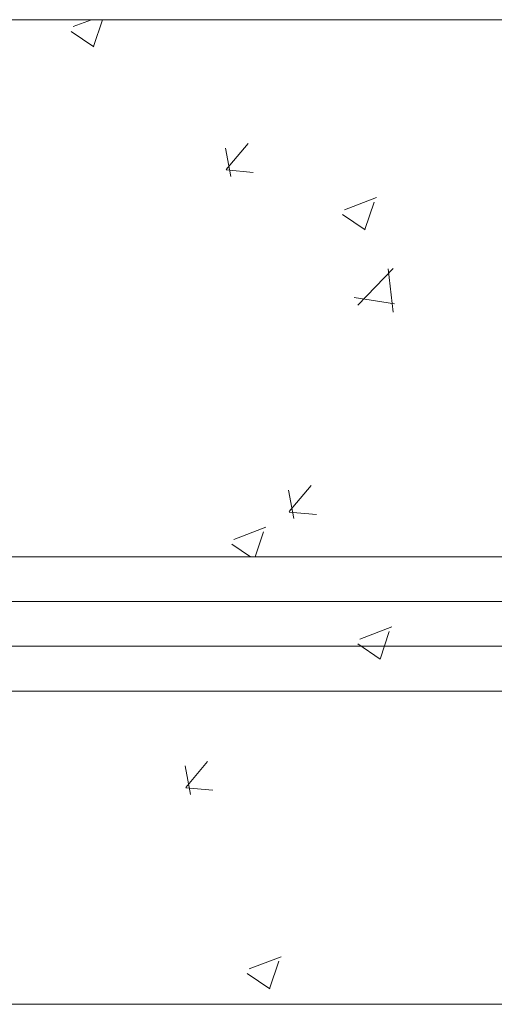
# Model space of a CAD drawing. Header units: feet. Extents: x 8 to 127, y 6 to 90.
# Tile 64 of 256: x 35.898 to 36.163, y 49.85 to 50.4. Entities that reach past the tile are written whole.
import ezdxf

# ---------------------------------------------------------------- set-up
doc = ezdxf.new("R2010")
doc.units = ezdxf.units.FT
doc.header["$MEASUREMENT"] = 0
for name, color, linetype in [('ESQUADRIAS', 252, 'Continuous'), ('MOBILIÁRIO2', 250, 'Continuous'), ('NO ESPESSURA', 250, 'Continuous')]:
    doc.layers.add(name, color=color, linetype=linetype)

msp = doc.modelspace()

# ---------------------------------------------------------------- linework, layer by layer
at = {"layer": 'ESQUADRIAS', "lineweight": 5}
for p, q in [((35.14022, 50.10004), (36.64022, 50.10004)), ((35.14022, 50.07504), (36.64022, 50.07504)), ((35.14022, 50.05004), (36.64022, 50.05004)), ((35.14022, 50.02504), (36.64022, 50.02504))]:
    msp.add_line(p, q, dxfattribs=at)
at = {"layer": 'MOBILIÁRIO2', "lineweight": 5}
for p, q in [((35.14022, 50.40004), (36.64022, 50.40004)), ((35.14022, 50.10004), (36.64022, 50.10004)), ((36.64022, 49.85004), (35.14022, 49.85004))]:
    msp.add_line(p, q, dxfattribs=at)
at = {"layer": 'NO ESPESSURA', "linetype": 'Continuous', "lineweight": 5}
for p, q in [((35.92799, 50.39615), (35.93812, 50.40004)), ((35.9393, 50.38504), (35.94434, 50.40004)), ((35.92678, 50.3935), (35.93942, 50.38497)), ((36.01342, 50.31631), (36.02566, 50.33091)), ((36.01602, 50.31244), (36.01308, 50.32837)), ((36.0134, 50.3161), (36.02858, 50.31477)), ((36.0796, 50.29389), (36.09739, 50.30072)), ((36.09092, 50.28277), (36.09607, 50.29812)), ((36.0784, 50.29123), (36.09103, 50.28271)), ((36.08692, 50.24051), (36.1067, 50.26112)), ((36.10672, 50.23668), (36.10392, 50.2608)), ((36.08486, 50.24487), (36.10745, 50.24137)), ((36.04866, 50.12526), (36.06091, 50.13985)), ((36.05126, 50.12139), (36.04832, 50.13731)), ((36.04864, 50.12504), (36.06382, 50.12371)), ((36.0178, 50.1097), (36.03559, 50.11653)), ((36.0296, 50.10004), (36.03426, 50.11393)), ((36.0166, 50.10704), (36.02697, 50.10004)), ((36.08811, 50.054), (36.1059, 50.06083)), ((36.09943, 50.04289), (36.10458, 50.05824)), ((36.08691, 50.05135), (36.09955, 50.04283)), ((35.99083, 49.97116), (36.00308, 49.98575)), ((35.99349, 49.9673), (35.99055, 49.98322)), ((35.99081, 49.97094), (36.00599, 49.96961)), ((36.02631, 49.86981), (36.0441, 49.87664)), ((36.03763, 49.8587), (36.04278, 49.87405)), ((36.02511, 49.86717), (36.03774, 49.85864))]:
    msp.add_line(p, q, dxfattribs=at)

doc.saveas('drawing.dxf')
